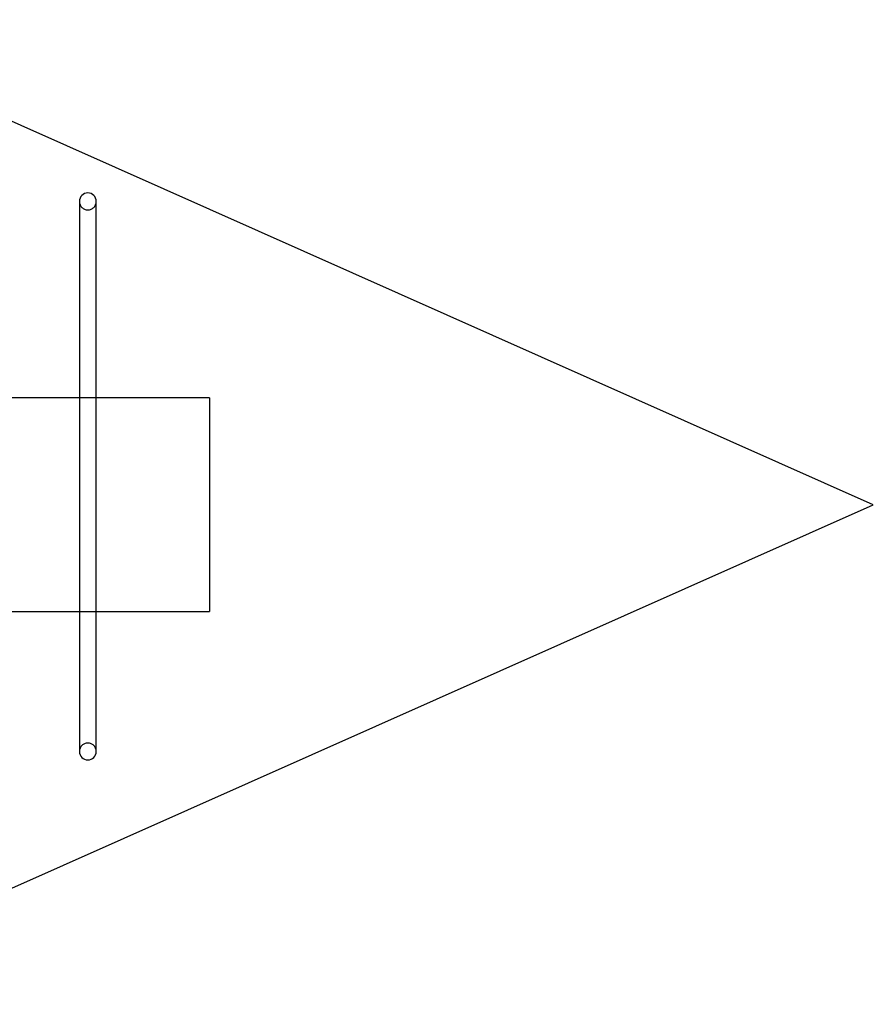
# Model space of a CAD drawing. Extents: x -184.4 to -118.8, y 116.3 to 158.3.
# Tile 18 of 22: x -140.7 to -138.7, y 125.3 to 127.6. Entities that reach past the tile are written whole.
import ezdxf

# ---------------------------------------------------------------- set-up
doc = ezdxf.new("R2010")
doc.units = 0
doc.header["$LTSCALE"] = 1.5
doc.header["$MEASUREMENT"] = 0
doc.linetypes.add('SLDHIDDEN0', pattern=[1.905, 1.27, -0.635])
doc.layers.add('DUCT', color=30, linetype='CONTINUOUS')
doc.layers.add('TAIL', color=140, linetype='CONTINUOUS')

msp = doc.modelspace()

# ---------------------------------------------------------------- linework, layer by layer
at = {"layer": 'DUCT', "linetype": 'CONTINUOUS', "flags": 128}
msp.add_lwpolyline([(-141.3752, 125.2607), (-138.7383, 126.4347), (-141.298, 127.5744)], dxfattribs=at)
at = {"layer": 'TAIL', "linetype": 'CONTINUOUS'}
for p, q in [((-140.6033, 127.1474), (-140.6033, 125.8547)), ((-140.5635, 125.8547), (-140.5635, 127.1474)), ((-140.6033, 126.686), (-142.7655, 126.686)), ((-140.2977, 126.686), (-140.5635, 126.686)), ((-140.2977, 126.686), (-140.2977, 126.1835)), ((-142.7655, 126.1835), (-140.6033, 126.1835)), ((-140.5635, 126.1835), (-140.2977, 126.1835))]:
    msp.add_line(p, q, dxfattribs=at)
at = {"layer": 'TAIL', "linetype": 'SLDHIDDEN0'}
for p, q in [((-140.5635, 126.686), (-140.6033, 126.686)), ((-140.6033, 126.1835), (-140.5635, 126.1835))]:
    msp.add_line(p, q, dxfattribs=at)
at = {"layer": 'TAIL', "linetype": 'CONTINUOUS'}
for centre, start, end in [((-140.5834, 127.1474), 360, 180), ((-140.5834, 125.8547), 180, 360)]:
    msp.add_arc(centre, 0.0199, start, end, dxfattribs=at)
at = {"layer": 'TAIL', "linetype": 'SLDHIDDEN0'}
for centre, start, end in [((-140.5834, 127.1474), 180, 360), ((-140.5834, 125.8547), 360, 180)]:
    msp.add_arc(centre, 0.0199, start, end, dxfattribs=at)

doc.saveas('drawing.dxf')
